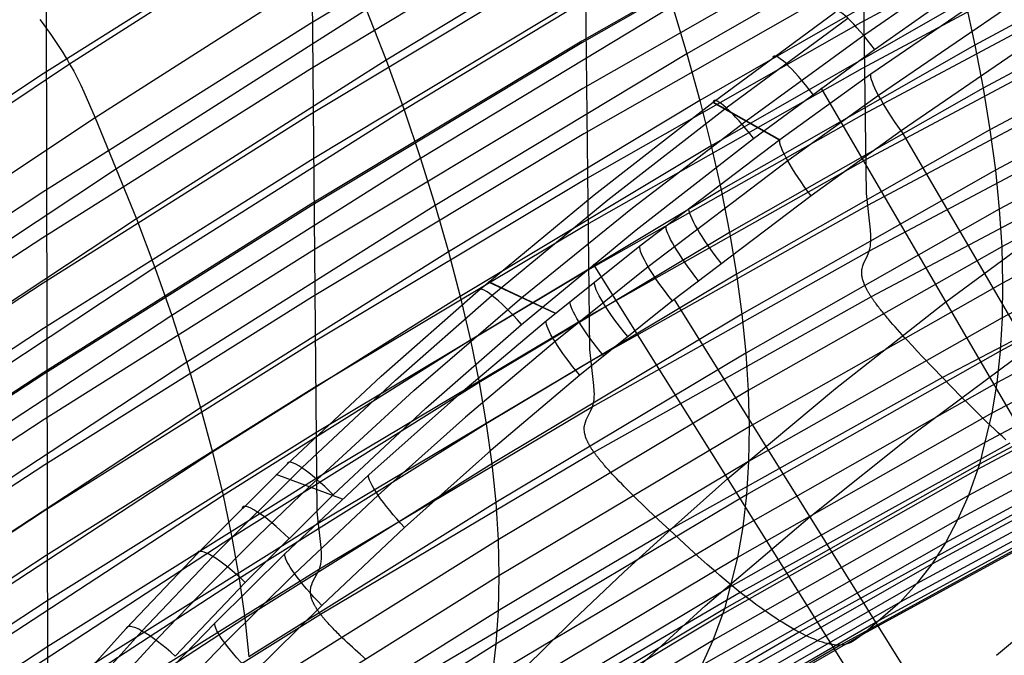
# Model space of a CAD drawing. Extents: x -3677 to -3089, y -67 to 482.
# Tile 30 of 110: x -3591 to -3558, y 386 to 408. Entities that reach past the tile are written whole.
import ezdxf

# ---------------------------------------------------------------- set-up
doc = ezdxf.new("R2010")
doc.units = 0
doc.layers.add('CURVA_ORIGIN', color=125, linetype='CONTINUOUS')

msp = doc.modelspace()

# ---------------------------------------------------------------- linework, layer by layer
at = {"layer": 'CURVA_ORIGIN'}
for p, q in [((-3562.22, 402.046, 330.858), (-3562.595, 429.814, 416.043)), ((-3571.614, 396.748, 332.58), (-3571.917, 423.464, 414.681)), ((-3590.028, 385.521, 336.229), (-3590.093, 415.992, 430.577)), ((-3580.88, 391.232, 334.373), (-3581.111, 415.842, 410.263)), ((-3571.96, 413.347, 383.735), (-3581.141, 407.806, 385.536)), ((-3552.927, 412.933, 347.068), (-3562.421, 407.847, 348.721)), ((-3562.556, 412.549, 363.151), (-3571.89, 407.22, 364.883)), ((-3562.555, 412.494, 362.983), (-3571.889, 407.166, 364.714)), ((-3580.735, 411.913, 444.878), (-3589.292, 406.447, 446.653)), ((-3581.138, 411.823, 397.9), (-3590.191, 406.11, 399.757)), ((-3571.951, 411.801, 378.98), (-3581.135, 406.261, 380.781)), ((-3569.937, 411.798, 433.026), (-3578.533, 406.574, 434.723)), ((-3559.659, 411.767, 420.952), (-3568.322, 406.792, 422.568)), ((-3549.778, 411.817, 408.751), (-3558.528, 407.093, 410.286)), ((-3552.865, 411.377, 342.316), (-3562.366, 406.297, 343.967)), ((-3562.516, 410.945, 358.229), (-3571.858, 405.62, 359.959)), ((-3571.936, 410.256, 374.225), (-3581.125, 404.717, 376.025)), ((-3549.507, 410.34, 405.158), (-3558.249, 405.629, 406.688)), ((-3579.898, 410.057, 441.56), (-3588.426, 404.624, 443.325)), ((-3579.898, 410.057, 441.56), (-3578.533, 406.574, 434.723)), ((-3569.349, 410.088, 429.569), (-3577.927, 404.89, 431.257)), ((-3559.234, 410.164, 417.422), (-3567.883, 405.208, 419.031)), ((-3562.386, 407.369, 159.61), (-3558.391, 410.134, 158.857)), ((-3552.798, 409.821, 337.565), (-3562.308, 404.747, 339.213)), ((-3561.947, 406.946, 170.518), (-3558.191, 409.583, 169.806)), ((-3562.471, 409.396, 353.475), (-3571.82, 404.075, 355.204)), ((-3557.278, 409.381, 149.972), (-3562.069, 406.097, 150.863)), ((-3549.282, 408.909, 401.539), (-3558.018, 404.21, 403.065)), ((-3571.916, 408.711, 369.47), (-3581.11, 403.173, 371.269)), ((-3558.857, 408.606, 413.866), (-3567.495, 403.668, 415.47)), ((-3557.028, 408.653, 148.696), (-3561.805, 405.38, 149.588)), ((-3558.857, 408.606, 413.866), (-3558.528, 407.093, 410.286)), ((-3579.189, 408.295, 438.153), (-3587.696, 402.889, 439.908)), ((-3568.81, 408.418, 426.08), (-3577.371, 403.242, 427.761)), ((-3568.81, 408.418, 426.08), (-3568.322, 406.792, 422.568)), ((-3567.422, 405.152, 169.08), (-3563.282, 408.204, 168.274)), ((-3552.729, 408.263, 332.813), (-3562.248, 403.196, 334.46)), ((-3590.305, 407.961, 448.609), (-3590.196, 407.814, 448.448)), ((-3562.421, 407.847, 348.721), (-3571.778, 402.53, 350.449)), ((-3566.981, 404.962, 170.583), (-3562.85, 408.005, 169.778)), ((-3581.141, 407.806, 385.536), (-3590.2, 402.093, 387.393)), ((-3590.196, 407.814, 448.448), (-3590.091, 407.669, 448.283)), ((-3590.091, 407.669, 448.283), (-3589.989, 407.526, 448.114)), ((-3589.989, 407.526, 448.114), (-3589.89, 407.384, 447.942)), ((-3549.104, 407.527, 397.896), (-3557.836, 402.838, 399.42)), ((-3589.89, 407.384, 447.942), (-3589.794, 407.244, 447.767)), ((-3589.794, 407.244, 447.767), (-3589.702, 407.106, 447.589)), ((-3571.89, 407.22, 364.883), (-3581.091, 401.685, 366.682)), ((-3566.304, 404.517, 160.369), (-3562.386, 407.369, 159.61)), ((-3556.29, 407.426, 148.283), (-3561.035, 404.179, 149.168)), ((-3589.702, 407.106, 447.589), (-3589.613, 406.97, 447.408)), ((-3589.613, 406.97, 447.408), (-3589.527, 406.836, 447.223)), ((-3571.889, 407.166, 364.714), (-3581.09, 401.63, 366.514)), ((-3558.528, 407.093, 410.286), (-3567.158, 402.171, 411.885)), ((-3566.05, 403.923, 171.319), (-3561.947, 406.946, 170.518)), ((-3558.528, 407.093, 410.286), (-3558.249, 405.629, 406.688)), ((-3589.527, 406.836, 447.223), (-3589.445, 406.704, 447.036)), ((-3589.445, 406.704, 447.036), (-3589.367, 406.574, 446.846)), ((-3589.367, 406.574, 446.846), (-3589.292, 406.447, 446.653)), ((-3578.533, 406.574, 434.723), (-3587.019, 401.194, 436.47)), ((-3578.533, 406.574, 434.723), (-3577.927, 404.89, 431.257)), ((-3568.322, 406.792, 422.568), (-3576.868, 401.637, 424.243)), ((-3568.322, 406.792, 422.568), (-3567.883, 405.208, 419.031)), ((-3552.658, 406.706, 328.062), (-3562.185, 401.646, 329.706)), ((-3589.292, 406.447, 446.653), (-3597.726, 400.82, 448.48)), ((-3581.135, 406.261, 380.781), (-3590.198, 400.548, 382.638)), ((-3589.292, 406.447, 446.653), (-3589.22, 406.322, 446.458)), ((-3589.22, 406.322, 446.458), (-3589.153, 406.199, 446.26)), ((-3589.153, 406.199, 446.26), (-3589.026, 405.959, 445.857)), ((-3562.366, 406.297, 343.967), (-3571.733, 400.985, 345.693)), ((-3548.973, 406.195, 394.232), (-3557.704, 401.512, 395.753)), ((-3590.191, 406.11, 399.757), (-3599.131, 400.245, 401.663)), ((-3589.026, 405.959, 445.857), (-3588.911, 405.726, 445.446)), ((-3562.069, 406.097, 150.863), (-3565.16, 403.867, 151.457)), ((-3588.911, 405.726, 445.446), (-3588.804, 405.499, 445.029)), ((-3571.858, 405.62, 359.959), (-3581.066, 400.087, 361.758)), ((-3558.249, 405.629, 406.688), (-3566.871, 400.72, 408.283)), ((-3554.225, 389.292, 172.869), (-3563.751, 405.635, 170.867)), ((-3558.249, 405.629, 406.688), (-3558.018, 404.21, 403.065)), ((-3588.804, 405.499, 445.029), (-3588.426, 404.624, 443.325)), ((-3567.883, 405.208, 419.031), (-3576.417, 400.072, 420.7)), ((-3567.883, 405.208, 419.031), (-3567.495, 403.668, 415.47)), ((-3561.805, 405.38, 149.588), (-3564.886, 403.157, 150.181)), ((-3577.927, 404.89, 431.257), (-3586.394, 399.533, 432.997)), ((-3577.927, 404.89, 431.257), (-3577.371, 403.242, 427.761)), ((-3571.463, 402.009, 169.895), (-3567.422, 405.152, 169.08)), ((-3571.009, 401.832, 171.396), (-3566.981, 404.962, 170.583)), ((-3565.169, 403.861, 151.458), (-3567.431, 405.145, 169.082)), ((-3565.16, 403.867, 151.457), (-3567.422, 405.152, 169.08)), ((-3552.586, 405.148, 323.311), (-3562.122, 400.095, 324.953)), ((-3548.891, 404.912, 390.547), (-3557.621, 400.234, 392.067)), ((-3588.426, 404.624, 443.325), (-3596.835, 399.032, 445.14)), ((-3581.125, 404.717, 376.025), (-3590.193, 399.004, 377.882)), ((-3588.426, 404.624, 443.325), (-3587.019, 401.194, 436.47)), ((-3562.308, 404.747, 339.213), (-3571.684, 399.44, 340.938)), ((-3570.161, 401.566, 161.139), (-3566.304, 404.517, 160.369)), ((-3558.018, 404.21, 403.065), (-3566.636, 399.312, 404.657)), ((-3561.035, 404.179, 149.168), (-3564.097, 401.971, 149.758)), ((-3561.035, 404.179, 149.168), (-3551.459, 387.75, 151.184)), ((-3558.018, 404.21, 403.065), (-3557.836, 402.838, 399.42)), ((-3571.82, 404.075, 355.204), (-3581.037, 398.544, 357.001)), ((-3570.046, 400.819, 172.128), (-3566.05, 403.923, 171.319)), ((-3565.16, 403.867, 151.457), (-3569.918, 400.261, 152.4)), ((-3567.495, 403.668, 415.47), (-3576.018, 398.547, 417.133)), ((-3567.495, 403.668, 415.47), (-3567.158, 402.171, 411.885)), ((-3552.513, 403.59, 318.56), (-3562.058, 398.544, 320.2)), ((-3548.856, 403.68, 386.844), (-3557.588, 399.004, 388.363)), ((-3581.11, 403.173, 371.269), (-3590.184, 397.46, 373.126)), ((-3577.371, 403.242, 427.761), (-3585.822, 397.906, 429.494)), ((-3577.371, 403.242, 427.761), (-3576.868, 401.637, 424.243)), ((-3562.248, 403.196, 334.46), (-3571.633, 397.895, 336.183)), ((-3587.696, 402.889, 439.908), (-3596.084, 397.326, 441.714)), ((-3564.886, 403.157, 150.181), (-3569.629, 399.56, 151.122)), ((-3557.836, 402.838, 399.42), (-3566.451, 397.948, 401.009)), ((-3557.836, 402.838, 399.42), (-3557.704, 401.512, 395.753)), ((-3571.778, 402.53, 350.449), (-3581.004, 397.002, 352.245)), ((-3548.868, 402.501, 383.129), (-3557.604, 397.825, 384.648)), ((-3567.158, 402.171, 411.885), (-3575.672, 397.064, 413.544)), ((-3567.158, 402.171, 411.885), (-3566.871, 400.72, 408.283)), ((-3590.2, 402.093, 387.393), (-3599.147, 396.226, 389.299)), ((-3575.41, 398.745, 170.738), (-3571.463, 402.009, 169.895)), ((-3574.941, 398.585, 172.236), (-3571.009, 401.832, 171.396)), ((-3564.097, 401.971, 149.758), (-3568.807, 398.398, 150.695)), ((-3562.08, 400.82, 327.471), (-3562.22, 402.046, 330.858)), ((-3581.091, 401.685, 366.682), (-3590.172, 395.972, 368.538)), ((-3581.09, 401.63, 366.514), (-3590.171, 395.917, 368.37)), ((-3576.868, 401.637, 424.243), (-3585.305, 396.32, 425.97)), ((-3576.868, 401.637, 424.243), (-3576.417, 400.072, 420.7)), ((-3573.926, 398.52, 161.926), (-3570.161, 401.566, 161.139)), ((-3562.185, 401.646, 329.706), (-3571.58, 396.349, 331.428)), ((-3557.704, 401.512, 395.753), (-3566.317, 396.628, 397.34)), ((-3557.704, 401.512, 395.753), (-3557.621, 400.234, 392.067)), ((-3587.019, 401.194, 436.47), (-3595.389, 395.658, 438.268)), ((-3587.019, 401.194, 436.47), (-3586.394, 399.533, 432.997)), ((-3559.518, 398.374, 171.757), (-3555.668, 401.202, 171.01)), ((-3548.929, 401.373, 379.397), (-3557.671, 396.694, 380.917)), ((-3571.733, 400.985, 345.693), (-3580.969, 395.46, 347.489)), ((-3573.942, 397.604, 172.963), (-3570.046, 400.819, 172.128)), ((-3562.067, 400.623, 326.887), (-3562.08, 400.82, 327.471)), ((-3590.198, 400.548, 382.638), (-3599.149, 394.681, 384.544)), ((-3566.871, 400.72, 408.283), (-3575.378, 395.625, 409.938)), ((-3566.871, 400.72, 408.283), (-3566.636, 399.312, 404.657)), ((-3562.065, 400.527, 326.586), (-3562.067, 400.623, 326.887)), ((-3562.067, 400.434, 326.278), (-3562.065, 400.527, 326.586)), ((-3550.218, 400.736, 319.715), (-3559.629, 395.797, 321.319)), ((-3569.918, 400.261, 152.4), (-3573.097, 397.713, 153.06)), ((-3557.621, 400.234, 392.067), (-3566.234, 395.354, 393.653)), ((-3562.122, 400.095, 324.953), (-3562.1, 400.174, 325.3)), ((-3562.1, 400.174, 325.3), (-3562.084, 400.257, 325.636)), ((-3562.084, 400.257, 325.636), (-3562.073, 400.344, 325.961)), ((-3562.073, 400.344, 325.961), (-3562.067, 400.434, 326.278)), ((-3549.038, 400.297, 375.653), (-3557.787, 395.614, 377.174)), ((-3557.621, 400.234, 392.067), (-3557.588, 399.004, 388.363)), ((-3581.066, 400.087, 361.758), (-3590.154, 394.375, 363.614)), ((-3576.417, 400.072, 420.7), (-3584.841, 394.772, 422.421)), ((-3576.417, 400.072, 420.7), (-3576.018, 398.547, 417.133)), ((-3562.122, 400.095, 324.953), (-3571.527, 394.804, 326.673)), ((-3562.318, 399.663, 322.748), (-3562.182, 399.947, 324.228)), ((-3562.182, 399.947, 324.228), (-3562.122, 400.095, 324.953)), ((-3586.394, 399.533, 432.997), (-3594.748, 394.021, 434.787)), ((-3586.394, 399.533, 432.997), (-3585.822, 397.906, 429.494)), ((-3569.629, 399.56, 151.122), (-3572.799, 397.017, 151.78)), ((-3561.238, 383.286, 174.445), (-3571.488, 399.653, 172.431)), ((-3562.371, 399.464, 321.885), (-3562.364, 399.506, 322.05)), ((-3562.364, 399.506, 322.05), (-3562.344, 399.587, 322.393)), ((-3562.344, 399.587, 322.393), (-3562.318, 399.663, 322.748)), ((-3571.684, 399.44, 340.938), (-3580.93, 393.918, 342.733)), ((-3566.636, 399.312, 404.657), (-3575.137, 394.227, 406.309)), ((-3566.636, 399.312, 404.657), (-3566.451, 397.948, 401.009)), ((-3562.377, 399.374, 321.568), (-3562.375, 399.42, 321.724)), ((-3562.376, 399.326, 321.418), (-3562.377, 399.374, 321.568)), ((-3562.372, 399.276, 321.273), (-3562.376, 399.326, 321.418)), ((-3562.375, 399.42, 321.724), (-3562.371, 399.464, 321.885)), ((-3562.368, 399.25, 321.203), (-3562.372, 399.276, 321.273)), ((-3562.364, 399.224, 321.135), (-3562.368, 399.25, 321.203)), ((-3562.359, 399.197, 321.068), (-3562.364, 399.224, 321.135)), ((-3562.353, 399.169, 321.003), (-3562.359, 399.197, 321.068)), ((-3562.346, 399.141, 320.94), (-3562.353, 399.169, 321.003)), ((-3549.195, 399.273, 371.897), (-3557.954, 394.583, 373.421)), ((-3590.193, 399.004, 377.882), (-3599.149, 393.136, 379.789)), ((-3572.782, 397.971, 152.993), (-3575.061, 399.043, 170.661)), ((-3572.773, 397.978, 152.991), (-3575.052, 399.05, 170.659)), ((-3557.588, 399.004, 388.363), (-3566.203, 394.126, 389.949)), ((-3562.339, 399.112, 320.879), (-3562.346, 399.141, 320.94)), ((-3562.33, 399.083, 320.82), (-3562.339, 399.112, 320.879)), ((-3562.32, 399.053, 320.763), (-3562.33, 399.083, 320.82)), ((-3562.309, 399.022, 320.708), (-3562.32, 399.053, 320.763)), ((-3562.297, 398.99, 320.654), (-3562.309, 399.022, 320.708)), ((-3562.291, 398.974, 320.629), (-3562.297, 398.99, 320.654)), ((-3562.284, 398.957, 320.603), (-3562.291, 398.974, 320.629)), ((-3562.277, 398.941, 320.579), (-3562.284, 398.957, 320.603)), ((-3562.27, 398.924, 320.555), (-3562.277, 398.941, 320.579)), ((-3562.262, 398.907, 320.531), (-3562.27, 398.924, 320.555)), ((-3562.254, 398.89, 320.508), (-3562.262, 398.907, 320.531)), ((-3562.246, 398.873, 320.486), (-3562.254, 398.89, 320.508)), ((-3562.238, 398.855, 320.464), (-3562.246, 398.873, 320.486)), ((-3562.229, 398.837, 320.443), (-3562.238, 398.855, 320.464)), ((-3562.22, 398.819, 320.422), (-3562.229, 398.837, 320.443)), ((-3562.21, 398.801, 320.402), (-3562.22, 398.819, 320.422)), ((-3557.588, 399.004, 388.363), (-3557.604, 397.825, 384.648)), ((-3581.037, 398.544, 357.001), (-3590.134, 392.833, 358.858)), ((-3576.018, 398.547, 417.133), (-3584.432, 393.262, 418.85)), ((-3578.702, 395.849, 171.489), (-3575.41, 398.745, 170.738)), ((-3578.217, 395.706, 172.983), (-3574.941, 398.585, 172.236)), ((-3577.601, 395.358, 162.744), (-3573.926, 398.52, 161.926)), ((-3576.018, 398.547, 417.133), (-3575.672, 397.064, 413.544)), ((-3562.058, 398.544, 320.2), (-3571.473, 393.259, 321.917)), ((-3562.201, 398.783, 320.383), (-3562.21, 398.801, 320.402)), ((-3562.191, 398.764, 320.364), (-3562.201, 398.783, 320.383)), ((-3562.18, 398.745, 320.346), (-3562.191, 398.764, 320.364)), ((-3562.17, 398.726, 320.328), (-3562.18, 398.745, 320.346)), ((-3562.158, 398.707, 320.311), (-3562.17, 398.726, 320.328)), ((-3562.147, 398.687, 320.295), (-3562.158, 398.707, 320.311)), ((-3562.135, 398.668, 320.279), (-3562.147, 398.687, 320.295)), ((-3562.123, 398.648, 320.264), (-3562.135, 398.668, 320.279)), ((-3562.111, 398.627, 320.25), (-3562.123, 398.648, 320.264)), ((-3562.098, 398.607, 320.236), (-3562.111, 398.627, 320.25)), ((-3562.085, 398.586, 320.224), (-3562.098, 398.607, 320.236)), ((-3562.072, 398.565, 320.211), (-3562.085, 398.586, 320.224)), ((-3562.058, 398.544, 320.2), (-3562.072, 398.565, 320.211)), ((-3562.047, 398.527, 320.191), (-3562.058, 398.544, 320.2)), ((-3562.036, 398.51, 320.183), (-3562.047, 398.527, 320.191)), ((-3562.024, 398.493, 320.175), (-3562.036, 398.51, 320.183)), ((-3562.012, 398.476, 320.168), (-3562.024, 398.493, 320.175)), ((-3562, 398.459, 320.161), (-3562.012, 398.476, 320.168)), ((-3568.807, 398.398, 150.695), (-3571.951, 395.874, 151.35)), ((-3568.748, 398.445, 150.683), (-3558.523, 382.073, 152.666)), ((-3563.273, 395.429, 172.528), (-3559.518, 398.374, 171.757)), ((-3561.988, 398.442, 320.155), (-3562, 398.459, 320.161)), ((-3561.976, 398.424, 320.149), (-3561.988, 398.442, 320.155)), ((-3561.964, 398.406, 320.143), (-3561.976, 398.424, 320.149)), ((-3561.951, 398.388, 320.138), (-3561.964, 398.406, 320.143)), ((-3561.938, 398.37, 320.133), (-3561.951, 398.388, 320.138)), ((-3561.925, 398.352, 320.129), (-3561.938, 398.37, 320.133)), ((-3561.911, 398.334, 320.125), (-3561.925, 398.352, 320.129)), ((-3561.898, 398.316, 320.121), (-3561.911, 398.334, 320.125)), ((-3561.884, 398.297, 320.118), (-3561.898, 398.316, 320.121)), ((-3561.856, 398.26, 320.112), (-3561.884, 398.297, 320.118)), ((-3561.827, 398.222, 320.108), (-3561.856, 398.26, 320.112)), ((-3561.798, 398.184, 320.106), (-3561.827, 398.222, 320.108)), ((-3561.768, 398.145, 320.105), (-3561.798, 398.184, 320.106)), ((-3561.737, 398.105, 320.105), (-3561.768, 398.145, 320.105)), ((-3549.4, 398.303, 368.13), (-3558.17, 393.603, 369.657)), ((-3585.822, 397.906, 429.494), (-3594.162, 392.417, 431.276)), ((-3585.822, 397.906, 429.494), (-3585.305, 396.32, 425.97)), ((-3571.633, 397.895, 336.183), (-3580.89, 392.377, 337.976)), ((-3566.451, 397.948, 401.009), (-3574.949, 392.87, 402.658)), ((-3566.451, 397.948, 401.009), (-3566.317, 396.628, 397.34)), ((-3557.604, 397.825, 384.648), (-3566.224, 392.946, 386.234)), ((-3561.705, 398.066, 320.107), (-3561.737, 398.105, 320.105)), ((-3561.673, 398.026, 320.11), (-3561.705, 398.066, 320.107)), ((-3561.64, 397.985, 320.114), (-3561.673, 398.026, 320.11)), ((-3561.607, 397.944, 320.119), (-3561.64, 397.985, 320.114)), ((-3561.573, 397.903, 320.126), (-3561.607, 397.944, 320.119)), ((-3561.538, 397.861, 320.134), (-3561.573, 397.903, 320.126)), ((-3561.503, 397.819, 320.143), (-3561.538, 397.861, 320.134)), ((-3561.467, 397.777, 320.154), (-3561.503, 397.819, 320.143)), ((-3557.604, 397.825, 384.648), (-3557.671, 396.694, 380.917)), ((-3577.185, 394.756, 173.705), (-3573.942, 397.604, 172.963)), ((-3573.097, 397.713, 153.06), (-3576.149, 395.14, 153.725)), ((-3561.394, 397.691, 320.178), (-3561.467, 397.777, 320.154)), ((-3561.319, 397.604, 320.206), (-3561.394, 397.691, 320.178)), ((-3561.243, 397.516, 320.239), (-3561.319, 397.604, 320.206)), ((-3561.164, 397.427, 320.275), (-3561.243, 397.516, 320.239)), ((-3549.599, 397.566, 365.118), (-3558.378, 392.858, 366.648)), ((-3590.184, 397.46, 373.126), (-3599.146, 391.591, 375.034)), ((-3561.084, 397.338, 320.315), (-3561.164, 397.427, 320.275)), ((-3561.003, 397.247, 320.358), (-3561.084, 397.338, 320.315)), ((-3560.92, 397.156, 320.404), (-3561.003, 397.247, 320.358)), ((-3560.836, 397.065, 320.454), (-3560.92, 397.156, 320.404)), ((-3549.654, 397.384, 364.351), (-3558.437, 392.673, 365.881)), ((-3581.004, 397.002, 352.245), (-3590.111, 391.291, 354.102)), ((-3575.672, 397.064, 413.544), (-3584.077, 391.792, 415.256)), ((-3572.799, 397.017, 151.78), (-3575.84, 394.45, 152.445)), ((-3575.672, 397.064, 413.544), (-3575.378, 395.625, 409.938)), ((-3560.666, 396.881, 320.56), (-3560.836, 397.065, 320.454)), ((-3560.493, 396.696, 320.675), (-3560.666, 396.881, 320.56)), ((-3566.317, 396.628, 397.34), (-3574.814, 391.556, 398.988)), ((-3571.476, 395.53, 329.19), (-3571.614, 396.748, 332.58)), ((-3566.317, 396.628, 397.34), (-3566.234, 395.354, 393.653)), ((-3557.671, 396.694, 380.917), (-3566.296, 391.813, 382.503)), ((-3560.319, 396.512, 320.797), (-3560.493, 396.696, 320.675)), ((-3560.481, 393.985, 150.813), (-3556.727, 396.788, 150.075)), ((-3559.97, 396.148, 321.055), (-3560.319, 396.512, 320.797)), ((-3549.956, 396.519, 360.563), (-3558.753, 391.794, 362.097)), ((-3557.671, 396.694, 380.917), (-3557.787, 395.614, 377.174)), ((-3585.305, 396.32, 425.97), (-3593.632, 390.851, 427.746)), ((-3585.305, 396.32, 425.97), (-3584.841, 394.772, 422.421)), ((-3571.58, 396.349, 331.428), (-3580.848, 390.835, 333.22)), ((-3559.629, 395.797, 321.319), (-3559.97, 396.148, 321.055)), ((-3590.172, 395.972, 368.538), (-3599.14, 390.101, 370.446)), ((-3590.171, 395.917, 368.37), (-3599.14, 390.046, 370.278)), ((-3581.902, 392.856, 172.272), (-3578.702, 395.849, 171.489)), ((-3571.951, 395.874, 151.35), (-3574.967, 393.328, 152.011)), ((-3575.378, 395.625, 409.938), (-3583.776, 390.364, 411.647)), ((-3581.401, 392.733, 173.763), (-3578.217, 395.706, 172.983)), ((-3575.378, 395.625, 409.938), (-3575.137, 394.227, 406.309)), ((-3571.463, 395.333, 328.606), (-3571.476, 395.53, 329.19)), ((-3559.629, 395.797, 321.319), (-3568.912, 390.622, 323)), ((-3557.787, 395.614, 377.174), (-3566.42, 390.727, 378.762)), ((-3558.994, 395.148, 321.83), (-3559.629, 395.797, 321.319)), ((-3550.306, 395.708, 356.766), (-3559.119, 390.966, 358.306)), ((-3557.787, 395.614, 377.174), (-3557.954, 394.583, 373.421)), ((-3580.969, 395.46, 347.489), (-3590.085, 389.749, 349.345)), ((-3581.157, 392.089, 163.598), (-3577.601, 395.358, 162.744)), ((-3576.149, 395.14, 153.725), (-3579.13, 392.488, 154.414)), ((-3566.234, 395.354, 393.653), (-3574.732, 390.286, 395.3)), ((-3571.472, 395.055, 327.68), (-3571.465, 395.145, 327.997)), ((-3571.465, 395.145, 327.997), (-3571.462, 395.238, 328.305)), ((-3571.462, 395.238, 328.305), (-3571.463, 395.333, 328.606)), ((-3566.924, 392.366, 173.328), (-3563.273, 395.429, 172.528)), ((-3566.234, 395.354, 393.653), (-3566.203, 394.126, 389.949)), ((-3558.697, 394.849, 322.082), (-3558.994, 395.148, 321.83)), ((-3571.527, 394.804, 326.673), (-3580.806, 389.293, 328.464)), ((-3571.592, 394.654, 325.949), (-3571.527, 394.804, 326.673)), ((-3571.527, 394.804, 326.673), (-3571.503, 394.884, 327.019)), ((-3571.503, 394.884, 327.019), (-3571.485, 394.968, 327.355)), ((-3571.485, 394.968, 327.355), (-3571.472, 395.055, 327.68)), ((-3550.703, 394.95, 352.963), (-3559.535, 390.189, 354.509)), ((-3558.411, 394.567, 322.336), (-3558.697, 394.849, 322.082)), ((-3584.841, 394.772, 422.421), (-3593.158, 389.32, 424.192)), ((-3584.841, 394.772, 422.421), (-3584.432, 393.262, 418.85)), ((-3580.335, 391.816, 174.479), (-3577.185, 394.756, 173.705)), ((-3571.739, 394.365, 324.47), (-3571.592, 394.654, 325.949)), ((-3557.954, 394.583, 373.421), (-3566.596, 389.689, 375.01)), ((-3558.135, 394.299, 322.597), (-3558.411, 394.567, 322.336)), ((-3557.954, 394.583, 373.421), (-3558.378, 392.858, 366.648)), ((-3590.154, 394.375, 363.614), (-3599.131, 388.502, 365.523)), ((-3575.137, 394.227, 406.309), (-3583.53, 388.974, 408.015)), ((-3575.84, 394.45, 152.445), (-3578.812, 391.804, 153.133)), ((-3575.137, 394.227, 406.309), (-3574.949, 392.87, 402.658)), ((-3566.203, 394.126, 389.949), (-3574.703, 389.059, 391.596)), ((-3571.803, 394.119, 323.446), (-3571.798, 394.163, 323.607)), ((-3571.798, 394.163, 323.607), (-3571.79, 394.206, 323.773)), ((-3571.79, 394.206, 323.773), (-3571.768, 394.287, 324.115)), ((-3571.768, 394.287, 324.115), (-3571.739, 394.365, 324.47)), ((-3566.203, 394.126, 389.949), (-3566.224, 392.946, 386.234)), ((-3551.147, 394.246, 349.155), (-3559.999, 389.464, 350.708)), ((-3558, 394.17, 322.73), (-3558.135, 394.299, 322.597)), ((-3557.867, 394.045, 322.867), (-3558, 394.17, 322.73)), ((-3580.93, 393.918, 342.733), (-3590.057, 388.208, 344.589)), ((-3571.805, 394.073, 323.291), (-3571.803, 394.119, 323.446)), ((-3571.804, 394.025, 323.14), (-3571.805, 394.073, 323.291)), ((-3571.801, 393.976, 322.996), (-3571.804, 394.025, 323.14)), ((-3571.797, 393.95, 322.926), (-3571.801, 393.976, 322.996)), ((-3571.793, 393.924, 322.857), (-3571.797, 393.95, 322.926)), ((-3571.788, 393.897, 322.791), (-3571.793, 393.924, 322.857)), ((-3571.782, 393.87, 322.726), (-3571.788, 393.897, 322.791)), ((-3571.775, 393.842, 322.663), (-3571.782, 393.87, 322.726)), ((-3571.767, 393.814, 322.601), (-3571.775, 393.842, 322.663)), ((-3571.758, 393.785, 322.542), (-3571.767, 393.814, 322.601)), ((-3564.141, 391.069, 151.576), (-3560.481, 393.985, 150.813)), ((-3557.736, 393.922, 323.007), (-3557.867, 394.045, 322.867)), ((-3557.605, 393.802, 323.151), (-3557.736, 393.922, 323.007)), ((-3557.476, 393.685, 323.3), (-3557.605, 393.802, 323.151)), ((-3571.748, 393.755, 322.485), (-3571.758, 393.785, 322.542)), ((-3571.736, 393.724, 322.429), (-3571.748, 393.755, 322.485)), ((-3571.724, 393.693, 322.376), (-3571.736, 393.724, 322.429)), ((-3571.717, 393.677, 322.35), (-3571.724, 393.693, 322.376)), ((-3571.71, 393.661, 322.325), (-3571.717, 393.677, 322.35)), ((-3571.703, 393.645, 322.3), (-3571.71, 393.661, 322.325)), ((-3571.695, 393.629, 322.276), (-3571.703, 393.645, 322.3)), ((-3571.687, 393.612, 322.252), (-3571.695, 393.629, 322.276)), ((-3571.679, 393.595, 322.229), (-3571.687, 393.612, 322.252)), ((-3571.67, 393.578, 322.206), (-3571.679, 393.595, 322.229)), ((-3571.662, 393.561, 322.184), (-3571.67, 393.578, 322.206)), ((-3571.652, 393.544, 322.163), (-3571.662, 393.561, 322.184)), ((-3571.643, 393.526, 322.142), (-3571.652, 393.544, 322.163)), ((-3571.633, 393.509, 322.122), (-3571.643, 393.526, 322.142)), ((-3571.623, 393.491, 322.102), (-3571.633, 393.509, 322.122)), ((-3571.612, 393.472, 322.083), (-3571.623, 393.491, 322.102)), ((-3571.601, 393.454, 322.065), (-3571.612, 393.472, 322.083)), ((-3558.17, 393.603, 369.657), (-3566.823, 388.699, 371.25)), ((-3557.347, 393.571, 323.453), (-3566.506, 388.501, 325.1)), ((-3551.637, 393.596, 345.342), (-3560.511, 388.791, 346.902)), ((-3584.432, 393.262, 418.85), (-3592.74, 387.827, 420.615)), ((-3584.432, 393.262, 418.85), (-3584.077, 391.792, 415.256)), ((-3571.473, 393.259, 321.917), (-3580.763, 387.751, 323.707)), ((-3574.967, 393.328, 152.011), (-3577.912, 390.704, 152.695)), ((-3571.59, 393.436, 322.047), (-3571.601, 393.454, 322.065)), ((-3571.579, 393.417, 322.03), (-3571.59, 393.436, 322.047)), ((-3571.567, 393.398, 322.014), (-3571.579, 393.417, 322.03)), ((-3571.554, 393.379, 321.998), (-3571.567, 393.398, 322.014)), ((-3571.542, 393.359, 321.983), (-3571.554, 393.379, 321.998)), ((-3571.529, 393.339, 321.968), (-3571.542, 393.359, 321.983)), ((-3571.515, 393.32, 321.955), (-3571.529, 393.339, 321.968)), ((-3571.502, 393.299, 321.942), (-3571.515, 393.32, 321.955)), ((-3571.487, 393.279, 321.929), (-3571.502, 393.299, 321.942)), ((-3571.473, 393.259, 321.917), (-3571.487, 393.279, 321.929)), ((-3571.461, 393.242, 321.909), (-3571.473, 393.259, 321.917)), ((-3571.45, 393.226, 321.9), (-3571.461, 393.242, 321.909)), ((-3571.437, 393.21, 321.893), (-3571.45, 393.226, 321.9)), ((-3571.425, 393.193, 321.885), (-3571.437, 393.21, 321.893)), ((-3571.413, 393.176, 321.878), (-3571.425, 393.193, 321.885)), ((-3571.4, 393.159, 321.872), (-3571.413, 393.176, 321.878)), ((-3571.387, 393.142, 321.865), (-3571.4, 393.159, 321.872)), ((-3571.374, 393.125, 321.86), (-3571.387, 393.142, 321.865)), ((-3571.36, 393.108, 321.854), (-3571.374, 393.125, 321.86)), ((-3590.134, 392.833, 358.858), (-3599.119, 386.958, 360.767)), ((-3584.948, 389.824, 173.078), (-3581.902, 392.856, 172.272)), ((-3574.949, 392.87, 402.658), (-3583.339, 387.624, 404.363)), ((-3574.949, 392.87, 402.658), (-3574.814, 391.556, 398.988)), ((-3566.224, 392.946, 386.234), (-3574.728, 387.878, 387.881)), ((-3571.347, 393.091, 321.849), (-3571.36, 393.108, 321.854)), ((-3571.333, 393.073, 321.844), (-3571.347, 393.091, 321.849)), ((-3571.319, 393.055, 321.84), (-3571.333, 393.073, 321.844)), ((-3571.305, 393.038, 321.836), (-3571.319, 393.055, 321.84)), ((-3571.29, 393.02, 321.833), (-3571.305, 393.038, 321.836)), ((-3571.261, 392.984, 321.827), (-3571.29, 393.02, 321.833)), ((-3571.231, 392.947, 321.823), (-3571.261, 392.984, 321.827)), ((-3571.2, 392.91, 321.82), (-3571.231, 392.947, 321.823)), ((-3571.168, 392.873, 321.818), (-3571.2, 392.91, 321.82)), ((-3571.135, 392.835, 321.818), (-3571.168, 392.873, 321.818)), ((-3571.102, 392.797, 321.819), (-3571.135, 392.835, 321.818)), ((-3571.068, 392.758, 321.821), (-3571.102, 392.797, 321.819)), ((-3558.378, 392.858, 366.648), (-3567.041, 387.944, 368.244)), ((-3566.224, 392.946, 386.234), (-3566.296, 391.813, 382.503)), ((-3552.172, 393, 341.526), (-3561.071, 388.17, 343.094)), ((-3558.378, 392.858, 366.648), (-3558.753, 391.794, 362.097)), ((-3584.43, 389.721, 174.566), (-3581.401, 392.733, 173.763)), ((-3580.019, 391.669, 154.629), (-3582.27, 392.5, 172.366)), ((-3579.13, 392.488, 154.414), (-3581.977, 389.814, 155.117)), ((-3571.033, 392.719, 321.825), (-3571.068, 392.758, 321.821)), ((-3570.998, 392.679, 321.83), (-3571.033, 392.719, 321.825)), ((-3570.962, 392.64, 321.837), (-3570.998, 392.679, 321.83)), ((-3570.926, 392.6, 321.844), (-3570.962, 392.64, 321.837)), ((-3570.889, 392.559, 321.853), (-3570.926, 392.6, 321.844)), ((-3570.851, 392.518, 321.862), (-3570.889, 392.559, 321.853)), ((-3570.774, 392.436, 321.885), (-3570.851, 392.518, 321.862)), ((-3558.437, 392.673, 365.881), (-3567.102, 387.757, 367.478)), ((-3552.754, 392.458, 337.702), (-3561.679, 387.6, 339.279)), ((-3580.89, 392.377, 337.976), (-3590.028, 386.667, 339.832)), ((-3570.695, 392.353, 321.913), (-3570.774, 392.436, 321.885)), ((-3570.614, 392.268, 321.944), (-3570.695, 392.353, 321.913)), ((-3570.531, 392.183, 321.979), (-3570.614, 392.268, 321.944)), ((-3570.447, 392.097, 322.018), (-3570.531, 392.183, 321.979)), ((-3568.709, 390.789, 173.74), (-3566.924, 392.366, 173.328)), ((-3555.444, 392.133, 326.479), (-3564.501, 387.15, 328.097)), ((-3584.077, 391.792, 415.256), (-3592.377, 386.37, 417.017)), ((-3584.077, 391.792, 415.256), (-3583.776, 390.364, 411.647)), ((-3583.329, 388.841, 175.275), (-3580.335, 391.816, 174.479)), ((-3582.893, 390.41, 164.043), (-3581.157, 392.089, 163.598)), ((-3578.812, 391.804, 153.133), (-3581.65, 389.135, 153.834)), ((-3566.296, 391.813, 382.503), (-3574.806, 386.74, 384.152)), ((-3570.361, 392.01, 322.06), (-3570.447, 392.097, 322.018)), ((-3570.274, 391.923, 322.105), (-3570.361, 392.01, 322.06)), ((-3570.185, 391.835, 322.153), (-3570.274, 391.923, 322.105)), ((-3570.006, 391.659, 322.256), (-3570.185, 391.835, 322.153)), ((-3558.753, 391.794, 362.097), (-3567.433, 386.863, 363.699)), ((-3566.296, 391.813, 382.503), (-3566.42, 390.727, 378.762)), ((-3553.379, 391.971, 333.886), (-3562.333, 387.084, 335.472)), ((-3558.753, 391.794, 362.097), (-3559.119, 390.966, 358.306)), ((-3574.814, 391.556, 398.988), (-3583.202, 386.315, 400.691)), ((-3574.814, 391.556, 398.988), (-3574.732, 390.286, 395.3)), ((-3569.824, 391.482, 322.369), (-3570.006, 391.659, 322.256)), ((-3569.64, 391.306, 322.489), (-3569.824, 391.482, 322.369)), ((-3554.114, 391.631, 330.081), (-3563.102, 386.709, 331.679)), ((-3590.111, 391.291, 354.102), (-3599.106, 385.414, 356.011)), ((-3580.745, 390.021, 330.981), (-3580.88, 391.232, 334.373)), ((-3569.272, 390.958, 322.741), (-3569.64, 391.306, 322.489)), ((-3580.848, 390.835, 333.22), (-3589.998, 385.126, 335.075)), ((-3570.464, 389.183, 174.161), (-3568.709, 390.789, 173.74)), ((-3568.912, 390.622, 323), (-3569.272, 390.958, 322.741)), ((-3559.119, 390.966, 358.306), (-3567.816, 386.019, 359.913)), ((-3567.7, 388.038, 152.367), (-3564.141, 391.069, 151.576)), ((-3559.119, 390.966, 358.306), (-3559.535, 390.189, 354.509)), ((-3577.912, 390.704, 152.695), (-3580.724, 388.059, 153.392)), ((-3568.912, 390.622, 323), (-3578.071, 385.231, 324.752)), ((-3566.42, 390.727, 378.762), (-3574.937, 385.649, 380.412)), ((-3568.242, 390.002, 323.502), (-3568.912, 390.622, 323)), ((-3566.42, 390.727, 378.762), (-3566.596, 389.689, 375.01)), ((-3583.776, 390.364, 411.647), (-3592.072, 384.953, 413.405)), ((-3584.597, 388.703, 164.5), (-3582.893, 390.41, 164.043)), ((-3583.776, 390.364, 411.647), (-3583.53, 388.974, 408.015)), ((-3574.732, 390.286, 395.3), (-3583.121, 385.046, 397.003)), ((-3574.732, 390.286, 395.3), (-3574.703, 389.059, 391.596)), ((-3559.535, 390.189, 354.509), (-3568.249, 385.223, 356.122)), ((-3559.535, 390.189, 354.509), (-3559.999, 389.464, 350.708)), ((-3587.367, 387.272, 173.77), (-3584.948, 389.824, 173.078)), ((-3581.977, 389.814, 155.117), (-3584.356, 387.459, 155.743)), ((-3580.734, 389.825, 330.396), (-3580.745, 390.021, 330.981)), ((-3580.733, 389.73, 330.095), (-3580.734, 389.825, 330.396)), ((-3567.929, 389.717, 323.749), (-3568.242, 390.002, 323.502)), ((-3590.085, 389.749, 349.345), (-3599.09, 383.871, 351.256)), ((-3586.834, 387.188, 175.254), (-3584.43, 389.721, 174.566)), ((-3580.779, 389.374, 328.81), (-3580.76, 389.459, 329.145)), ((-3580.76, 389.459, 329.145), (-3580.746, 389.546, 329.47)), ((-3580.746, 389.546, 329.47), (-3580.737, 389.637, 329.787)), ((-3580.737, 389.637, 329.787), (-3580.733, 389.73, 330.095)), ((-3566.596, 389.689, 375.01), (-3575.122, 384.603, 376.663)), ((-3559.999, 389.464, 350.708), (-3568.733, 384.477, 352.327)), ((-3567.628, 389.448, 323.999), (-3567.929, 389.717, 323.749)), ((-3567.337, 389.193, 324.255), (-3567.628, 389.448, 323.999)), ((-3566.596, 389.689, 375.01), (-3567.041, 387.944, 368.244)), ((-3559.999, 389.464, 350.708), (-3560.511, 388.791, 346.902)), ((-3580.806, 389.293, 328.464), (-3589.967, 383.585, 330.319)), ((-3581.65, 389.135, 153.834), (-3584.022, 386.785, 154.46)), ((-3581.036, 388.845, 326.264), (-3580.876, 389.141, 327.74)), ((-3580.876, 389.141, 327.74), (-3580.806, 389.293, 328.464)), ((-3580.806, 389.293, 328.464), (-3580.779, 389.374, 328.81)), ((-3572.189, 387.547, 174.592), (-3570.464, 389.183, 174.161)), ((-3567.195, 389.07, 324.387), (-3567.337, 389.193, 324.255)), ((-3583.53, 388.974, 408.015), (-3591.822, 383.572, 409.77)), ((-3585.703, 386.338, 175.957), (-3583.329, 388.841, 175.275)), ((-3583.53, 388.974, 408.015), (-3583.339, 387.624, 404.363)), ((-3574.703, 389.059, 391.596), (-3583.094, 383.819, 393.299)), ((-3581.067, 388.766, 325.909), (-3581.036, 388.845, 326.264)), ((-3574.703, 389.059, 391.596), (-3574.728, 387.878, 387.881)), ((-3560.511, 388.791, 346.902), (-3569.267, 383.78, 348.529)), ((-3567.054, 388.951, 324.522), (-3567.195, 389.07, 324.387)), ((-3566.915, 388.834, 324.66), (-3567.054, 388.951, 324.522)), ((-3566.778, 388.72, 324.802), (-3566.915, 388.834, 324.66)), ((-3560.511, 388.791, 346.902), (-3561.071, 388.17, 343.094)), ((-3586.268, 386.967, 164.97), (-3584.597, 388.703, 164.5)), ((-3581.108, 388.551, 325.086), (-3581.105, 388.597, 325.241)), ((-3581.108, 388.503, 324.935), (-3581.108, 388.551, 325.086)), ((-3581.104, 388.454, 324.79), (-3581.108, 388.503, 324.935)), ((-3581.105, 388.597, 325.241), (-3581.099, 388.641, 325.402)), ((-3581.101, 388.428, 324.72), (-3581.104, 388.454, 324.79)), ((-3581.099, 388.641, 325.402), (-3581.091, 388.684, 325.567)), ((-3581.091, 388.684, 325.567), (-3581.067, 388.766, 325.909)), ((-3566.506, 388.501, 325.1), (-3575.542, 383.218, 326.816)), ((-3566.823, 388.699, 371.25), (-3575.361, 383.603, 372.905)), ((-3566.641, 388.609, 324.948), (-3566.778, 388.72, 324.802)), ((-3566.506, 388.501, 325.1), (-3566.641, 388.609, 324.948)), ((-3566.371, 388.395, 325.256), (-3566.506, 388.501, 325.1)), ((-3590.057, 388.208, 344.589), (-3599.073, 382.327, 346.5)), ((-3581.097, 388.402, 324.652), (-3581.101, 388.428, 324.72)), ((-3581.092, 388.376, 324.585), (-3581.097, 388.402, 324.652)), ((-3581.085, 388.349, 324.52), (-3581.092, 388.376, 324.585)), ((-3581.078, 388.321, 324.457), (-3581.085, 388.349, 324.52)), ((-3581.07, 388.293, 324.396), (-3581.078, 388.321, 324.457)), ((-3581.06, 388.264, 324.336), (-3581.07, 388.293, 324.396)), ((-3581.05, 388.235, 324.279), (-3581.06, 388.264, 324.336)), ((-3581.038, 388.205, 324.223), (-3581.05, 388.235, 324.279)), ((-3581.025, 388.175, 324.169), (-3581.038, 388.205, 324.223)), ((-3581.018, 388.159, 324.143), (-3581.025, 388.175, 324.169)), ((-3581.011, 388.143, 324.118), (-3581.018, 388.159, 324.143)), ((-3581.003, 388.127, 324.093), (-3581.011, 388.143, 324.118)), ((-3580.995, 388.111, 324.069), (-3581.003, 388.127, 324.093)), ((-3580.987, 388.095, 324.045), (-3580.995, 388.111, 324.069)), ((-3561.071, 388.17, 343.094), (-3569.851, 383.134, 344.73)), ((-3566.236, 388.291, 325.418), (-3566.371, 388.395, 325.256)), ((-3566.103, 388.19, 325.584), (-3566.236, 388.291, 325.418)), ((-3565.97, 388.092, 325.755), (-3566.103, 388.19, 325.584)), ((-3561.071, 388.17, 343.094), (-3562.333, 387.084, 335.472)), ((-3574.728, 387.878, 387.881), (-3583.123, 382.636, 389.584)), ((-3580.724, 388.059, 153.392), (-3583.074, 385.73, 154.014)), ((-3580.979, 388.079, 324.022), (-3580.987, 388.095, 324.045)), ((-3580.97, 388.062, 323.999), (-3580.979, 388.079, 324.022)), ((-3580.961, 388.045, 323.977), (-3580.97, 388.062, 323.999)), ((-3580.951, 388.029, 323.955), (-3580.961, 388.045, 323.977)), ((-3580.941, 388.011, 323.935), (-3580.951, 388.029, 323.955)), ((-3580.931, 387.994, 323.914), (-3580.941, 388.011, 323.935)), ((-3580.92, 387.977, 323.894), (-3580.931, 387.994, 323.914)), ((-3580.909, 387.959, 323.875), (-3580.92, 387.977, 323.894)), ((-3580.898, 387.941, 323.857), (-3580.909, 387.959, 323.875)), ((-3580.886, 387.923, 323.839), (-3580.898, 387.941, 323.857)), ((-3580.874, 387.905, 323.822), (-3580.886, 387.923, 323.839)), ((-3580.861, 387.886, 323.805), (-3580.874, 387.905, 323.822)), ((-3580.849, 387.868, 323.789), (-3580.861, 387.886, 323.805)), ((-3580.835, 387.849, 323.774), (-3580.849, 387.868, 323.789)), ((-3580.822, 387.83, 323.759), (-3580.835, 387.849, 323.774)), ((-3580.808, 387.81, 323.745), (-3580.822, 387.83, 323.759)), ((-3580.793, 387.791, 323.732), (-3580.808, 387.81, 323.745)), ((-3580.778, 387.771, 323.719), (-3580.793, 387.791, 323.732)), ((-3580.763, 387.751, 323.707), (-3580.778, 387.771, 323.719)), ((-3567.041, 387.944, 368.244), (-3575.589, 382.839, 369.902)), ((-3574.728, 387.878, 387.881), (-3574.806, 386.74, 384.152)), ((-3571.148, 384.892, 153.192), (-3567.7, 388.038, 152.367)), ((-3567.041, 387.944, 368.244), (-3567.433, 386.863, 363.699)), ((-3565.839, 387.996, 325.931), (-3565.97, 388.092, 325.755)), ((-3565.709, 387.903, 326.111), (-3565.839, 387.996, 325.931)), ((-3565.58, 387.813, 326.295), (-3565.709, 387.903, 326.111)), ((-3565.452, 387.727, 326.483), (-3565.58, 387.813, 326.295)), ((-3556.025, 387.842, 173.248), (-3557.794, 386.357, 173.637)), ((-3583.339, 387.624, 404.363), (-3591.628, 382.229, 406.116)), ((-3580.763, 387.751, 323.707), (-3589.936, 382.044, 325.562)), ((-3584.356, 387.459, 155.743), (-3586.091, 385.666, 156.227)), ((-3583.339, 387.624, 404.363), (-3583.202, 386.315, 400.691)), ((-3580.751, 387.736, 323.698), (-3580.763, 387.751, 323.707)), ((-3580.739, 387.72, 323.69), (-3580.751, 387.736, 323.698)), ((-3580.726, 387.704, 323.682), (-3580.739, 387.72, 323.69)), ((-3580.713, 387.688, 323.674), (-3580.726, 387.704, 323.682)), ((-3580.7, 387.672, 323.667), (-3580.713, 387.688, 323.674)), ((-3580.687, 387.656, 323.66), (-3580.7, 387.672, 323.667)), ((-3580.673, 387.639, 323.654), (-3580.687, 387.656, 323.66)), ((-3580.659, 387.623, 323.648), (-3580.673, 387.639, 323.654)), ((-3580.645, 387.606, 323.642), (-3580.659, 387.623, 323.648)), ((-3580.631, 387.589, 323.637), (-3580.645, 387.606, 323.642)), ((-3580.616, 387.572, 323.632), (-3580.631, 387.589, 323.637)), ((-3580.602, 387.555, 323.628), (-3580.616, 387.572, 323.632)), ((-3580.587, 387.538, 323.624), (-3580.602, 387.555, 323.628)), ((-3580.572, 387.521, 323.62), (-3580.587, 387.538, 323.624)), ((-3580.541, 387.486, 323.614), (-3580.572, 387.521, 323.62)), ((-3580.509, 387.451, 323.609), (-3580.541, 387.486, 323.614)), ((-3580.476, 387.415, 323.605), (-3580.509, 387.451, 323.609)), ((-3567.102, 387.757, 367.478), (-3575.653, 382.649, 369.137)), ((-3573.884, 385.882, 175.034), (-3572.189, 387.547, 174.592)), ((-3561.679, 387.6, 339.279), (-3570.484, 382.536, 340.924)), ((-3565.326, 387.643, 326.674), (-3565.452, 387.727, 326.483)), ((-3565.202, 387.562, 326.869), (-3565.326, 387.643, 326.674)), ((-3565.08, 387.485, 327.067), (-3565.202, 387.562, 326.869)), ((-3564.96, 387.411, 327.268), (-3565.08, 387.485, 327.067)), ((-3589.04, 385.422, 174.279), (-3587.367, 387.272, 173.77)), ((-3588.497, 385.352, 175.761), (-3586.834, 387.188, 175.254)), ((-3580.443, 387.379, 323.603), (-3580.476, 387.415, 323.605)), ((-3580.409, 387.343, 323.603), (-3580.443, 387.379, 323.603)), ((-3580.374, 387.306, 323.603), (-3580.409, 387.343, 323.603)), ((-3580.338, 387.269, 323.605), (-3580.374, 387.306, 323.603)), ((-3580.302, 387.232, 323.608), (-3580.338, 387.269, 323.605)), ((-3580.265, 387.194, 323.613), (-3580.302, 387.232, 323.608)), ((-3580.227, 387.156, 323.619), (-3580.265, 387.194, 323.613)), ((-3580.189, 387.117, 323.626), (-3580.227, 387.156, 323.619)), ((-3580.15, 387.078, 323.634), (-3580.189, 387.117, 323.626)), ((-3564.501, 387.15, 328.097), (-3573.436, 381.957, 329.783)), ((-3564.841, 387.34, 327.472), (-3564.96, 387.411, 327.268)), ((-3564.726, 387.273, 327.678), (-3564.841, 387.34, 327.472)), ((-3564.612, 387.209, 327.886), (-3564.726, 387.273, 327.678)), ((-3564.501, 387.15, 328.097), (-3564.612, 387.209, 327.886)), ((-3564.393, 387.093, 328.31), (-3564.501, 387.15, 328.097)), ((-3587.906, 385.202, 165.454), (-3586.268, 386.967, 164.97)), ((-3584.022, 386.785, 154.46), (-3585.753, 384.994, 154.945)), ((-3580.11, 387.039, 323.643), (-3580.15, 387.078, 323.634)), ((-3580.029, 386.961, 323.665), (-3580.11, 387.039, 323.643)), ((-3579.946, 386.881, 323.691), (-3580.029, 386.961, 323.665)), ((-3579.861, 386.8, 323.721), (-3579.946, 386.881, 323.691)), ((-3579.774, 386.718, 323.755), (-3579.861, 386.8, 323.721)), ((-3567.433, 386.863, 363.699), (-3575.998, 381.741, 365.363)), ((-3562.333, 387.084, 335.472), (-3571.166, 381.991, 337.126)), ((-3567.433, 386.863, 363.699), (-3567.816, 386.019, 359.913)), ((-3564.287, 387.041, 328.524), (-3564.393, 387.093, 328.31)), ((-3564.184, 386.993, 328.74), (-3564.287, 387.041, 328.524)), ((-3564.084, 386.948, 328.958), (-3564.184, 386.993, 328.74)), ((-3563.986, 386.907, 329.178), (-3564.084, 386.948, 328.958)), ((-3563.891, 386.87, 329.399), (-3563.986, 386.907, 329.178)), ((-3563.799, 386.836, 329.621), (-3563.891, 386.87, 329.399)), ((-3563.71, 386.807, 329.845), (-3563.799, 386.836, 329.621)), ((-3563.624, 386.781, 330.07), (-3563.71, 386.807, 329.845)), ((-3563.541, 386.759, 330.297), (-3563.624, 386.781, 330.07)), ((-3562.766, 386.79, 333.091), (-3562.869, 386.751, 332.618)), ((-3562.671, 386.838, 333.565), (-3562.766, 386.79, 333.091)), ((-3562.333, 387.084, 335.472), (-3562.671, 386.838, 333.565)), ((-3590.028, 386.667, 339.832), (-3599.055, 380.784, 341.744)), ((-3574.806, 386.74, 384.152), (-3583.207, 381.495, 385.856)), ((-3579.685, 386.636, 323.792), (-3579.774, 386.718, 323.755)), ((-3579.595, 386.553, 323.833), (-3579.685, 386.636, 323.792)), ((-3579.503, 386.47, 323.877), (-3579.595, 386.553, 323.833)), ((-3579.41, 386.386, 323.923), (-3579.503, 386.47, 323.877)), ((-3574.806, 386.74, 384.152), (-3574.937, 385.649, 380.412)), ((-3563.102, 386.709, 331.679), (-3571.969, 381.58, 333.345)), ((-3563.46, 386.741, 330.525), (-3563.541, 386.759, 330.297)), ((-3563.383, 386.727, 330.754), (-3563.46, 386.741, 330.525)), ((-3563.308, 386.717, 330.984), (-3563.383, 386.727, 330.754)), ((-3563.236, 386.71, 331.215), (-3563.308, 386.717, 330.984)), ((-3563.168, 386.708, 331.447), (-3563.236, 386.71, 331.215)), ((-3563.102, 386.709, 331.679), (-3563.168, 386.708, 331.447)), ((-3563.04, 386.714, 331.913), (-3563.102, 386.709, 331.679)), ((-3562.98, 386.723, 332.147), (-3563.04, 386.714, 331.913)), ((-3562.869, 386.751, 332.618), (-3562.98, 386.723, 332.147)), ((-3579.221, 386.218, 324.024), (-3579.41, 386.386, 323.923))]:
    msp.add_line(p, q, dxfattribs=at)
at = {"layer": 'CURVA_ORIGIN', "extrusion": (-0.802501, -0.576334, 0.154372)}
msp.add_arc((-2408.136, -243.494, 2650.253), 2, 95.1621, 188.0281, dxfattribs=at)
at = {"layer": 'CURVA_ORIGIN', "extrusion": (-0.795108, -0.586266, 0.155229)}
msp.add_arc((-2441.248, -241.077, 2622.644), 2, 95.0528, 187.9556, dxfattribs=at)
at = {"layer": 'CURVA_ORIGIN', "extrusion": (0.806721, 0.570586, -0.153727)}
msp.add_arc((2386.486, -261.668, -2665.075), 2, 264.7649, 352.0519, dxfattribs=at)
at = {"layer": 'CURVA_ORIGIN', "extrusion": (-0.78792, -0.595628, 0.156235)}
msp.add_arc((-2472.491, -239.162, 2595.939), 2, 94.9697, 187.8854, dxfattribs=at)
at = {"layer": 'CURVA_ORIGIN', "extrusion": (0.796048, 0.585056, -0.154972)}
msp.add_arc((2434.774, -258.229, -2625.227), 2, 264.9328, 352.1605, dxfattribs=at)
at = {"layer": 'CURVA_ORIGIN', "extrusion": (0.784515, 0.599935, -0.156888)}
msp.add_arc((2484.552, -255.972, -2582.292), 2, 265.0647, 352.2826, dxfattribs=at)
at = {"layer": 'CURVA_ORIGIN', "extrusion": (0.781324, 0.603927, -0.157497)}
msp.add_arc((2497.924, -255.534, -2570.39), 2, 265.0951, 352.3168, dxfattribs=at)
at = {"layer": 'CURVA_ORIGIN', "extrusion": (0.777532, 0.608597, -0.158287)}
msp.add_arc((2513.587, -255.177, -2556.249), 2, 265.1286, 352.3578, dxfattribs=at)
at = {"layer": 'CURVA_ORIGIN', "extrusion": (-0.749837, -0.640371, 0.166342)}
msp.add_arc((-2623.174, -240.563, 2454.03), 2, 94.6345, 187.5499, dxfattribs=at)
at = {"layer": 'CURVA_ORIGIN', "extrusion": (0.770563, 0.616907, -0.160183)}
msp.add_arc((2541.606, -255.641, -2530.323), 2, 265.1889, 352.4326, dxfattribs=at)
at = {"layer": 'CURVA_ORIGIN', "extrusion": (0.766698, 0.621419, -0.161282)}
msp.add_arc((2556.836, -255.985, -2515.958), 2, 265.2212, 352.4752, dxfattribs=at)
at = {"layer": 'CURVA_ORIGIN', "extrusion": (0.762472, 0.626275, -0.162529)}
msp.add_arc((2573.245, -256.447, -2500.186), 2, 265.2578, 352.5183, dxfattribs=at)
at = {"layer": 'CURVA_ORIGIN', "extrusion": (-0.707878, -0.682758, 0.180971)}
msp.add_arc((-2767.408, -247.531, 2298.501), 2, 94.2421, 187.1743, dxfattribs=at)
at = {"layer": 'CURVA_ORIGIN', "extrusion": (0.726908, 0.664283, -0.174163)}
msp.add_arc((2702.203, -261.736, -2367.868), 2, 265.5708, 352.8739, dxfattribs=at)
at = {"layer": 'CURVA_ORIGIN', "extrusion": (-0.696621, -0.693087, 0.185338)}
msp.add_arc((-2802.868, -249.732, 2257.057), 2, 94.1236, 187.0733, dxfattribs=at)
at = {"layer": 'CURVA_ORIGIN', "extrusion": (-0.684744, -0.7036, 0.189928)}
msp.add_arc((-2839.026, -251.643, 2213.364), 2, 93.9878, 186.966, dxfattribs=at)
at = {"layer": 'CURVA_ORIGIN', "extrusion": (0.707427, 0.683142, -0.181284)}
msp.add_arc((2766.654, -265.235, -2295.808), 2, 265.759, 353.0686, dxfattribs=at)
at = {"layer": 'CURVA_ORIGIN', "extrusion": (0.689552, 0.699374, -0.188132)}
msp.add_arc((2822.428, -268.337, -2229.92), 2, 265.949, 353.2462, dxfattribs=at)
at = {"layer": 'CURVA_ORIGIN', "extrusion": (-0.664725, -0.720349, 0.198087)}
msp.add_arc((-2897.044, -254.97, 2140.063), 2, 93.7399, 186.7841, dxfattribs=at)

doc.saveas('drawing.dxf')
